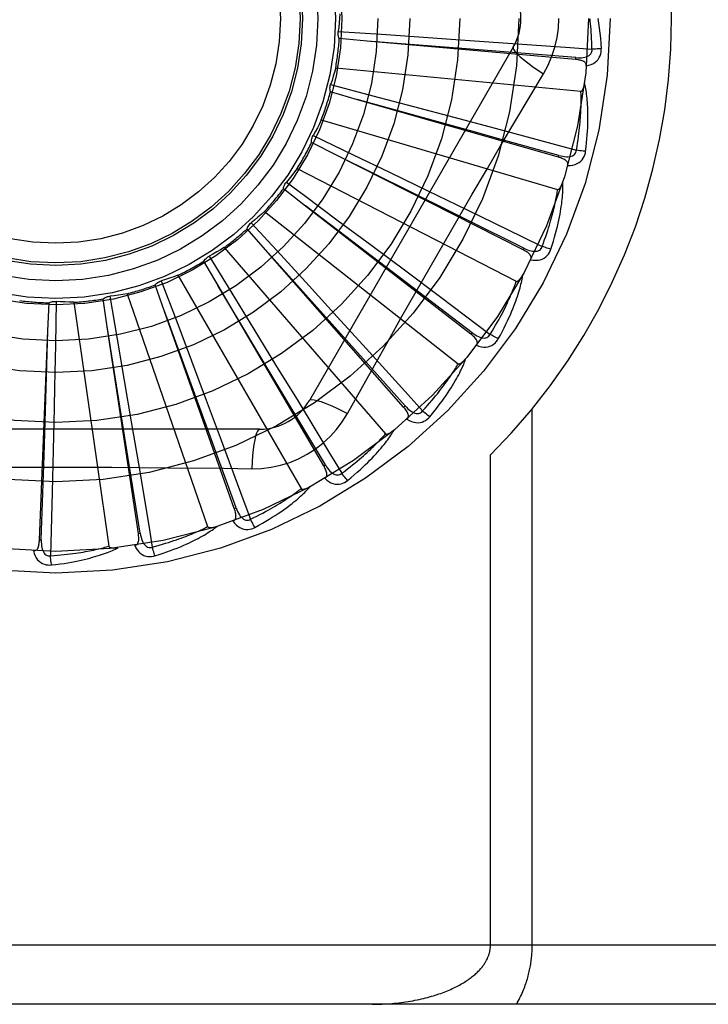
# Model space of a CAD drawing. Header units: inches. Extents: x 0 to 179, y 0 to 116.
# Tile 84 of 234: x 77.758 to 78.108, y 37.75 to 38.25. Entities that reach past the tile are written whole.
import ezdxf

# ---------------------------------------------------------------- set-up
doc = ezdxf.new("R2010")
doc.units = ezdxf.units.IN
doc.header["$LTSCALE"] = 9.8421052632
doc.header["$MEASUREMENT"] = 0
doc.linetypes.add('HIDDEN', pattern=[0.2, 0.1, -0.1])
doc.layers.add('RIGHTHAND_DOOR_ASSEMBLY', color=7, linetype='CONTINUOUS')

msp = doc.modelspace()

# ---------------------------------------------------------------- linework, layer by layer
at = {"layer": 'RIGHTHAND_DOOR_ASSEMBLY', "color": 8, "linetype": 'HIDDEN'}
for p, q in [((77.9200441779, 38.2437885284), (77.9420866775, 38.2423143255)), ((77.9347986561, 38.2388743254), (77.9205966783, 38.2401518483)), ((78.0404779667, 38.2295197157), (77.9347986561, 38.2388743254)), ((77.9420866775, 38.2423143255), (77.9633319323, 38.2408663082)), ((77.9633319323, 38.2408663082), (77.9844829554, 38.2394001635)), ((77.9844829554, 38.2394001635), (78.0061826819, 38.2378682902)), ((78.0088492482, 38.2357641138), (77.9054072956, 38.0565973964)), ((78.0404781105, 38.229519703), (78.0405624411, 38.2304755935)), ((77.9187662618, 38.2253003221), (78.0431692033, 38.2134212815)), ((77.929770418, 38.2091624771), (77.9160668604, 38.2131046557)), ((77.9162125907, 38.2167801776), (77.9375777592, 38.211161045)), ((78.0317695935, 38.1799769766), (77.929770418, 38.2091624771)), ((77.9375777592, 38.211161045), (77.9581650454, 38.2057185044)), ((77.9581650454, 38.2057185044), (77.9786563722, 38.2002759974)), ((77.9114588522, 38.1988679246), (78.0313655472, 38.1636601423)), ((77.9786563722, 38.2002759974), (77.99967404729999, 38.1946651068)), ((77.9073388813, 38.1909850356), (77.9272545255, 38.1814240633)), ((77.9192100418, 38.1809391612), (77.9065001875, 38.1874035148)), ((78.0138425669, 38.1329776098), (77.9192100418, 38.1809391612)), ((77.9272545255, 38.1814240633), (77.946439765, 38.17218370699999)), ((78.03176973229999, 38.1799769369), (78.03203344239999, 38.1808995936)), ((77.8992811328, 38.1742961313), (78.010357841, 38.1170321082)), ((77.946439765, 38.17218370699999), (77.96553078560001, 38.1629615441)), ((77.9034992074, 38.1552244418), (77.8922424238, 38.1639773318)), ((77.8937437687, 38.167335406), (77.902698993, 38.1607001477)), ((77.96553078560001, 38.1629615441), (77.98510677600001, 38.1534744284)), ((77.902698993, 38.1607001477), (77.92008157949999, 38.147795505)), ((77.9203900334, 38.1423958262), (77.9034531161, 38.1552595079)), ((77.9873448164, 38.0902202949), (77.9034992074, 38.1552244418)), ((77.8826732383, 38.1524730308), (77.980905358, 38.075222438)), ((77.8832057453, 38.1329477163), (77.8738088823, 38.14367278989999)), ((77.8759186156, 38.146686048), (77.8908542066, 38.13040805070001)), ((77.92008157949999, 38.147795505), (77.9370591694, 38.1351594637)), ((77.9879326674, 38.0909787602), (77.9203900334, 38.1423958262)), ((77.8622354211, 38.1341873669), (77.9440725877, 38.039742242)), ((77.9255466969, 38.0856763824), (77.8831671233, 38.1329908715)), ((77.9532340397, 38.0532503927), (77.8832057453, 38.1329477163)), ((77.9370591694, 38.1351594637), (77.9543124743, 38.1222860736)), ((78.01384269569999, 38.1329775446), (78.0142762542, 38.1338336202)), ((77.8545076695, 38.1297832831), (77.86609272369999, 38.1109728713)), ((77.8908542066, 38.13040805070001), (77.9052308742, 38.1146991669)), ((77.8590631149, 38.1149141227), (77.851865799, 38.1272237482)), ((77.8387063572, 38.1201000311), (77.9011907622, 38.0118738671)), ((77.9543124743, 38.1222860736), (77.9713568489, 38.1095302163)), ((77.8319438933, 38.1017754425), (77.82720625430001, 38.115224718)), ((77.8302847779, 38.1172380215), (77.8381005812, 38.0965750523)), ((77.8916927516, 38.0604839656), (77.859033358, 38.1149638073)), ((77.9127430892, 38.0234040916), (77.8590631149, 38.1149141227)), ((77.9052308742, 38.1146991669), (77.91952683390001, 38.099042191)), ((77.8028282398, 38.0940065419), (77.8007215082, 38.1081093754)), ((77.8041254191, 38.1095036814), (77.807889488, 38.0877349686)), ((77.8129364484, 38.1107201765), (77.8538097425, 37.9926245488)), ((77.86609272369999, 38.1109728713), (77.8772366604, 38.0928270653)), ((77.9713568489, 38.1095302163), (77.9971854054, 38.0901414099)), ((77.77276847, 38.091888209), (77.77336878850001, 38.1061348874)), ((77.7769750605, 38.1068598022), (77.77655135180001, 38.0847721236)), ((77.7858570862, 38.1063868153), (77.80364200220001, 37.9826900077)), ((77.853682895, 38.0421537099), (77.831924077, 38.1018298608)), ((77.8673354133, 38.00176011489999), (77.8319438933, 38.1017754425)), ((77.91952683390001, 38.099042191), (77.9341745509, 38.0829589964)), ((77.8128909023, 38.0313481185), (77.8028190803, 38.094063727)), ((77.8186521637, 37.9891007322), (77.8028282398, 38.0940065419)), ((77.8381005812, 38.0965750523), (77.8456090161, 38.0766481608)), ((77.7684528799, 37.9858834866), (77.77276847, 38.091888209)), ((77.7707911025, 38.0284577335), (77.7727702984, 38.0919460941)), ((77.8772366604, 38.0928270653), (77.8883111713, 38.0747475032)), ((77.9873449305, 38.0902202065), (77.9879326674, 38.0909787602)), ((77.807889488, 38.0877349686), (77.8114910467, 38.0667472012)), ((77.9539548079, 38.0538838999), (77.9255466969, 38.0856763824)), ((77.8456090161, 38.0766481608), (77.8530618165, 38.056799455)), ((77.8883111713, 38.0747475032), (77.89965042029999, 38.0561828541)), ((77.8114910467, 38.0667472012), (77.815052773, 38.0458467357)), ((77.9135707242, 38.0238897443), (77.8916927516, 38.0604839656)), ((77.9247376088, 38.0500366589), (77.9316406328, 38.0624118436)), ((77.8530618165, 38.056799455), (77.8606827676, 38.0364243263)), ((77.953234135, 38.0532502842), (77.9539548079, 38.0538838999)), ((77.7758907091, 38.0529122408), (77.7754122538, 38.0313908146)), ((78.0184930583, 37.7803474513), (78.0184930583, 38.0523691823)), ((77.815052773, 38.0458467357), (77.8186799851, 38.0243975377)), ((77.8801482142, 38.042014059), (77.67326430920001, 38.042014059)), ((77.8682400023, 38.0020803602), (77.853682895, 38.0421537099)), ((77.7694116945, 37.9858445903), (77.7707911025, 38.0284577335)), ((77.7754122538, 38.0313908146), (77.7749083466, 38.0101077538)), ((77.8196010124, 37.9892439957), (77.8128909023, 38.0313481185)), ((77.9972798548, 37.7803474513), (77.9972798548, 38.0289800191)), ((77.9127431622, 38.0234039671), (77.9135707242, 38.0238897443)), ((77.7749083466, 38.0101077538), (77.7740967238, 37.9778218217)), ((77.86733546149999, 38.0017599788), (77.8682400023, 38.0020803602)), ((77.81865218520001, 37.9891005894), (77.8196010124, 37.9892439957)), ((77.76845287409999, 37.9858833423), (77.7694116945, 37.9858445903)), ((78.3852062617, 37.7803474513), (77.2932062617, 37.7803474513)), ((78.3552062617, 37.7503474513), (77.2932062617, 37.7503474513))]:
    msp.add_line(p, q, dxfattribs=at)
for points in [[(77.9209392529, 38.2526379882), (77.92076535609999, 38.2504167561), (77.9205582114, 38.2482014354), (77.9203178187, 38.2459920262), (77.9200441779, 38.2437885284)], [(78.0241961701, 38.2223039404), (78.0265396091, 38.2266621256), (78.02847127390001, 38.231183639), (78.02998570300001, 38.2358598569), (78.0310734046, 38.2406402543), (78.0317278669, 38.2454730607), (78.0319479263, 38.2503474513)], [(78.0487990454, 38.2347735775), (78.048751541, 38.2366232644), (78.0486903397, 38.2383982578), (78.0486147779, 38.2400969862), (78.048526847, 38.2417241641), (78.0484279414, 38.2432830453), (78.0483191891, 38.2447764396), (78.0482018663, 38.2462073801), (78.04807692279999, 38.2475784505), (78.0479454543, 38.2488924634), (78.0478082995, 38.2501517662)], [(78.0516926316, 38.2503474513), (78.0520908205, 38.2479121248), (78.05244855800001, 38.2454309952), (78.0527644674, 38.2429048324), (78.0530390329, 38.2403334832), (78.0532725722, 38.2377167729), (78.0534635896, 38.2350555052)], [(77.9205966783, 38.2401518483), (77.9203622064, 38.2407272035), (77.9201843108, 38.2413196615), (77.9200621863, 38.241935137), (77.9199973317, 38.2425583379), (77.919991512, 38.243174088), (77.9200441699, 38.2437884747)], [(78.0405624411, 38.2304755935), (78.0083961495, 38.2330505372), (77.9980631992, 38.2338810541), (77.9347409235, 38.238878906)], [(78.0061826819, 38.2378682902), (78.0377810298, 38.2355804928), (78.0487990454, 38.2347735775)], [(78.008849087, 38.2357638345), (78.0087861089, 38.2351957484), (78.0091159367, 38.2344114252), (78.0098196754, 38.2334409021), (78.0108843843, 38.232289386), (78.01231124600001, 38.2309571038), (78.0140905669, 38.2294610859), (78.0161987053, 38.2278222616), (78.0186092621, 38.2260644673), (78.0213015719, 38.2242066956), (78.02419785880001, 38.2223028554)], [(78.0405622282, 38.2304770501), (78.0415982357, 38.2304159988), (78.0425810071, 38.2304063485), (78.0435131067, 38.2304509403), (78.0443909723, 38.2305518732), (78.0452139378, 38.2307137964), (78.0459750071, 38.2309375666), (78.0466717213, 38.231222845), (78.0472868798, 38.2315741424), (78.0478023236, 38.2319942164), (78.04821653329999, 38.232477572), (78.0485210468, 38.2330220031), (78.0487190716, 38.2336018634), (78.048811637, 38.2341877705), (78.048799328, 38.2347779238)], [(78.04590366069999, 38.2262965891), (78.0472278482, 38.2265990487), (78.04842458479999, 38.2270041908), (78.0495019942, 38.2275139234), (78.0504494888, 38.228122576), (78.0512666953, 38.2288276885), (78.05195108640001, 38.2296178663), (78.0525014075, 38.2304913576), (78.0529240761, 38.2314141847), (78.0532158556, 38.2323618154), (78.0533968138, 38.2333036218), (78.0534799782, 38.2341973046), (78.0534635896, 38.2350555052)], [(78.0534635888, 38.2350555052), (78.0528473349, 38.2349893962), (78.0521428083, 38.2349289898), (78.051374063, 38.2348764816), (78.050550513, 38.2348325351), (78.0496818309, 38.2347978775), (78.0487990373, 38.2347738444)], [(78.0459034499, 38.2262915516), (78.0458991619, 38.2267546), (78.0458129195, 38.2271781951), (78.045639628, 38.2275635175), (78.0453945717, 38.2279070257), (78.04509047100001, 38.2282029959), (78.0447299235, 38.2284591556), (78.04431745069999, 38.2286803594), (78.0438600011, 38.2288695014), (78.04336434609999, 38.2290298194), (78.0428355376, 38.2291651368), (78.0422803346, 38.2292797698), (78.04170038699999, 38.2293754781), (78.0411000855, 38.2294558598), (78.0404779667, 38.2295197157)], [(77.9187662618, 38.2253003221), (77.9181751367, 38.2231521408), (77.91755248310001, 38.2210160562), (77.91689830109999, 38.2188920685), (77.9162125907, 38.2167801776)], [(78.0024493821, 38.1856819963), (78.01690495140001, 38.2100941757), (78.0241961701, 38.2223039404)], [(78.0431692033, 38.2134212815), (78.0433413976, 38.2134375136), (78.043500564, 38.2134938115), (78.0436462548, 38.2135940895), (78.0437798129, 38.2137266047), (78.0439019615, 38.2138818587), (78.0440141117, 38.2140570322), (78.0441174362, 38.2142459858), (78.0442133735, 38.2144491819), (78.0443037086, 38.2146653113), (78.044388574, 38.2148935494), (78.0444686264, 38.2151328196), (78.04454407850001, 38.215382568), (78.0446152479, 38.2156414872), (78.0446824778, 38.2159107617), (78.044746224, 38.2161907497), (78.0448064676, 38.2164826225), (78.0448636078, 38.2167874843), (78.0449168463, 38.2171058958), (78.0449654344, 38.2174389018), (78.0450096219, 38.217786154)], [(78.0455682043, 38.1829551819), (78.0458387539, 38.1851675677), (78.04606857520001, 38.1872887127), (78.0462603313, 38.1893160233), (78.0464169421, 38.191255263), (78.0465407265, 38.1931103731), (78.0466344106, 38.1948846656), (78.0467002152, 38.1965818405), (78.0467406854, 38.1982050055), (78.0467579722, 38.1997576), (78.0467545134, 38.2012425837), (78.04673242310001, 38.2026632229), (78.0466940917, 38.2040222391), (78.0466422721, 38.205322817), (78.0465774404, 38.206566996), (78.0465007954, 38.2077573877), (78.0464122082, 38.2088955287), (78.0463113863, 38.2099832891), (78.0461993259, 38.2110222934), (78.04607626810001, 38.2120141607), (78.0459437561, 38.2129608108), (78.04580285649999, 38.2138640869), (78.0456549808, 38.214725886), (78.0455020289, 38.2155479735), (78.0453433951, 38.2163326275), (78.0451787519, 38.2170830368), (78.0450087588, 38.2177982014)], [(77.9160668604, 38.2131046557), (77.9159455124, 38.2137139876), (77.9158829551, 38.2143294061), (77.9158795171, 38.2149568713), (77.915933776, 38.215581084), (77.916044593, 38.2161868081), (77.9162125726, 38.2167801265)], [(78.04093459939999, 38.1835611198), (78.0412380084, 38.1853863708), (78.0415138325, 38.1871408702), (78.04176112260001, 38.1888232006), (78.0419827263, 38.1904376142), (78.0421806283, 38.1919870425), (78.04235646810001, 38.1934740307), (78.0425120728, 38.1949013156), (78.0426488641, 38.1962712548), (78.04276845, 38.1975864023), (78.0428720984, 38.1988489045), (78.04296122, 38.2000611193), (78.0430369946, 38.2012249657), (78.043100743, 38.20234252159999), (78.04315345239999, 38.2034156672), (78.0431963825, 38.2044464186), (78.04323003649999, 38.2054364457), (78.0432552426, 38.2063876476), (78.043272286, 38.2073013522), (78.0432815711, 38.2081791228), (78.0432835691, 38.2090221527), (78.0432787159, 38.2098317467), (78.0432675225, 38.2106091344), (78.0432504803, 38.2113555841), (78.0432280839, 38.2120722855), (78.0432010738, 38.2127610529), (78.0431692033, 38.2134212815)], [(78.03203344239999, 38.1808995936), (78.0009357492, 38.1895155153), (77.9909467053, 38.1922865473), (77.9297145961, 38.2091779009)], [(77.9114588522, 38.1988679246), (77.9104718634, 38.1968704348), (77.9094562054, 38.1948907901), (77.908411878, 38.1929289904), (77.9073388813, 38.1909850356)], [(77.99967404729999, 38.1946651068), (78.0302684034, 38.1864386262), (78.04093459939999, 38.1835611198)], [(77.9065001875, 38.1874035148), (77.9064963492, 38.1880248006), (77.90655139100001, 38.1886409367), (77.9066667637, 38.1892577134), (77.9068381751, 38.1898603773), (77.9070616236, 38.1904341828), (77.9073388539, 38.1909849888)], [(77.9316406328, 38.0624118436), (77.9455403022, 38.0871011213), (77.9525333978, 38.0994729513), (77.9595679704, 38.1118423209), (77.9666245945, 38.1241991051), (77.97372942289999, 38.1365385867), (77.9808613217, 38.1488638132), (77.9880353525, 38.1611585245), (77.9952322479, 38.1734407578), (78.0024493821, 38.1856819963)], [(78.032033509, 38.1809010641), (78.0330392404, 38.1806450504), (78.03400242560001, 38.1804495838), (78.03492612, 38.1803169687), (78.03580722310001, 38.1802499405), (78.0366459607, 38.1802531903), (78.0374356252, 38.1803288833), (78.0381737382, 38.18047715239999), (78.03884426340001, 38.1807056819), (78.039429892, 38.1810206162), (78.0399280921, 38.1814168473), (78.0403301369, 38.1818938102), (78.0406343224, 38.1824257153), (78.0408360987, 38.1829835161), (78.04093569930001, 38.1835653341)], [(78.0364872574, 38.1757852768), (78.0378447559, 38.1758316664), (78.0390965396, 38.1760030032), (78.04025094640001, 38.1762996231), (78.04129650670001, 38.1767179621), (78.0422323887, 38.1772556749), (78.0430539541, 38.1779020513), (78.0437596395, 38.1786556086), (78.0443493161, 38.1794817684), (78.0448151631, 38.1803570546), (78.0451710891, 38.1812475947), (78.0454218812, 38.1821093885), (78.0455682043, 38.1829551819)], [(78.0455682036, 38.1829551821), (78.0449505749, 38.1830068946), (78.0442473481, 38.1830809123), (78.0434825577, 38.183174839), (78.0426655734, 38.1832875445), (78.0418060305, 38.1834179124), (78.0409346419, 38.1835613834)], [(78.0142762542, 38.1338336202), (77.9853711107, 38.1481791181), (77.9760870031, 38.1527905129), (77.9191581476, 38.1809648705)], [(78.0364862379, 38.1757819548), (78.03656957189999, 38.1762364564), (78.0365650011, 38.1766681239), (78.0364677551, 38.1770791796), (78.0362921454, 38.1774629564), (78.036049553, 38.1778111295), (78.0357439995, 38.1781308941), (78.0353808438, 38.1784261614), (78.0349674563, 38.1786984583), (78.0345110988, 38.1789496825), (78.03401745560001, 38.1791826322), (78.0334939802, 38.1794002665), (78.0329426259, 38.179604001), (78.032368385, 38.17979653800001), (78.0317695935, 38.1799769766)], [(77.8992811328, 38.1742961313), (77.8979339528, 38.1725215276), (77.8965619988, 38.1707698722), (77.89516527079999, 38.169041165), (77.8937437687, 38.167335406)], [(77.8922424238, 38.1639773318), (77.89235623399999, 38.1645881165), (77.8925268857, 38.1651827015), (77.8927568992, 38.1657664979), (77.8930392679, 38.1663258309), (77.8933672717, 38.1668469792), (77.8937437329, 38.1673353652)], [(78.02352025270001, 38.13476249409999), (78.0241636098, 38.1364973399), (78.0247664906, 38.1381679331), (78.025327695, 38.1397730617), (78.0258508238, 38.141316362), (78.0263383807, 38.1428003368), (78.0267924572, 38.1442271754), (78.0272153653, 38.145599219), (78.0276089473, 38.1469185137), (78.0279752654, 38.148187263), (78.0283159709, 38.1494073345), (78.0286328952, 38.1505807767), (78.0289275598, 38.1517092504), (78.029201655, 38.1527945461), (78.02945650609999, 38.1538383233), (78.0296937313, 38.1548423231), (78.029914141, 38.15580809), (78.0301189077, 38.1567373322), (78.0303085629, 38.1576312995), (78.0304837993, 38.1584914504), (78.03064530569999, 38.1593188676), (78.0307937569, 38.1601147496), (78.03092988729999, 38.1608802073), (78.0310544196, 38.1616163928), (78.0311680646, 38.1623243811), (78.0312718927, 38.1630058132), (78.0313655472, 38.1636601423)], [(78.0279554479, 38.1332905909), (78.028639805, 38.135411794), (78.0292669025, 38.1374511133), (78.02983886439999, 38.1394054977), (78.03035964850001, 38.1412800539), (78.0308322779, 38.1430782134), (78.0312600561, 38.1448027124), (78.031645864, 38.1464567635), (78.0319927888, 38.1480429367), (78.0323035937, 38.1495642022), (78.03258123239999, 38.151023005), (78.0328283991, 38.152422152), (78.0330479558, 38.1537638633), (78.0332432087, 38.1550507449), (78.0334150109, 38.1562847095), (78.0335650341, 38.1574680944), (78.0336934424, 38.158602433), (78.0338003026, 38.1596896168), (78.0338869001, 38.1607310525), (78.0339537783, 38.1617282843), (78.0340028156, 38.1626829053), (78.0340354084, 38.1635965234), (78.0340533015, 38.1644707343), (78.03405869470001, 38.165306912), (78.03405142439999, 38.1661074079), (78.0340317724, 38.1668754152), (78.0340001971, 38.1676098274)], [(78.0313655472, 38.1636601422), (78.0315377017, 38.163643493), (78.0317046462, 38.1636686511), (78.031866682, 38.1637395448), (78.0320229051, 38.1638443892), (78.0321722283, 38.1639737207), (78.0323155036, 38.1641245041), (78.0324527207, 38.1642904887), (78.0325853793, 38.1644718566), (78.03271498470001, 38.1646669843), (78.0328415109, 38.1648750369), (78.0329653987, 38.1650948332), (78.0330867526, 38.1653257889), (78.0332056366, 38.1655665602), (78.0333226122, 38.1658182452), (78.03343819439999, 38.1660811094), (78.0335525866, 38.1663563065), (78.0336680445, 38.1666499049), (78.0337789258, 38.1669474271), (78.0338797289, 38.167234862), (78.03397228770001, 38.16751688)], [(77.98510677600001, 38.1534744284), (78.0135913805, 38.1396065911), (78.02352025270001, 38.13476249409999)], [(77.8826732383, 38.1524730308), (77.8810145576, 38.150985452), (77.8793358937, 38.1495250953), (77.8776372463, 38.1480919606), (77.8759186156, 38.146686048)], [(77.8738088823, 38.14367278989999), (77.8740362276, 38.1442509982), (77.8743163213, 38.1448025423), (77.8746526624, 38.1453322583), (77.87503578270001, 38.1458280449), (77.8754564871, 38.1462777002), (77.8759185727, 38.14668601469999)], [(77.8622354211, 38.1341873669), (77.8603251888, 38.133040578), (77.8584004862, 38.1319243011), (77.8564613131, 38.1308385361), (77.8545076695, 38.1297832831)], [(78.0176800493, 38.1279657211), (78.0178479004, 38.1283962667), (78.0179251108, 38.1288210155), (78.0179074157, 38.1292430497), (78.017807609, 38.1296531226), (78.0176352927, 38.1300409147), (78.0173957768, 38.1304127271), (78.01709506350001, 38.1307713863), (78.0167406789, 38.1311169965), (78.016340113, 38.1314500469), (78.0158994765, 38.1317722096), (78.0154266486, 38.1320849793), (78.014923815, 38.1323893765), (78.0143963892, 38.1326871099), (78.0138425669, 38.1329776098)], [(78.01427659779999, 38.1338350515), (78.0152157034, 38.1333933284), (78.0161244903, 38.1330191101), (78.01700639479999, 38.1327140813), (78.01785889, 38.1324815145), (78.0186830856, 38.1323259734), (78.0194728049, 38.1322508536), (78.0202256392, 38.1322567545), (78.0209272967, 38.1323542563), (78.021561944, 38.1325526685), (78.0221261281, 38.1328474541), (78.02261117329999, 38.1332397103), (78.0230105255, 38.1337044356), (78.0233142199, 38.1342139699), (78.0235221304, 38.1347664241)], [(78.0176816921, 38.1279688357), (78.0190234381, 38.1277574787), (78.0202850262, 38.1276888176), (78.021474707, 38.1277616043), (78.0225805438, 38.1279745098), (78.0236012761, 38.1283253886), (78.02453032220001, 38.1288046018), (78.0253658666, 38.12941098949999), (78.0261012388, 38.1301106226), (78.0267243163, 38.130881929), (78.0272423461, 38.1316890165), (78.02765170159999, 38.1324877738), (78.0279554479, 38.1332905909)], [(78.0279554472, 38.1332905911), (78.0273587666, 38.1334582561), (78.0266822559, 38.13366402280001), (78.0259490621, 38.1339009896), (78.0251681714, 38.1341662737), (78.0243488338, 38.1344569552), (78.0235203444, 38.13476274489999)], [(77.851865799, 38.1272237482), (77.8521984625, 38.1277484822), (77.852577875, 38.128237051), (77.8530083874, 38.1286935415), (77.8534784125, 38.1291078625), (77.853976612, 38.1294697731), (77.8545076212, 38.1297832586)], [(77.8387063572, 38.1201000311), (77.8366136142, 38.11933548), (77.8345124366, 38.118603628), (77.8324028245, 38.1179044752), (77.8302847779, 38.1172380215)], [(78.0012618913, 38.0878567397), (78.0023353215, 38.0898100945), (78.0033370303, 38.0916938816), (78.0042685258, 38.0935047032), (78.0051346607, 38.0952468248), (78.005939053, 38.0969230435), (78.0066854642, 38.098535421), (78.0073773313, 38.1000865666), (78.00801817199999, 38.1015784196), (78.0086112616, 38.1030133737), (78.0091599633, 38.1043932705), (78.0096674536, 38.1057203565), (78.0101369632, 38.10699626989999), (78.0105722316, 38.1082229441), (78.0109744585, 38.1094020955), (78.0113457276, 38.1105357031), (78.0116864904, 38.1116252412), (78.01199717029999, 38.1126725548), (78.012279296, 38.1136787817), (78.01253369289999, 38.1146453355), (78.0127625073, 38.1155734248), (78.0129674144, 38.1164643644), (78.0131504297, 38.1173193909), (78.0133139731, 38.1181394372), (78.013458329, 38.118926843), (78.0135843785, 38.1196846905), (78.0136923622, 38.1204118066)], [(78.010357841, 38.1170321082), (78.0105237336, 38.1169831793), (78.0106924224, 38.1169762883), (78.0108649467, 38.1170152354), (78.0110381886, 38.1170886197), (78.0112092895, 38.1171873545), (78.0113785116, 38.117308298), (78.0115446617, 38.1174453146), (78.0117092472, 38.117598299), (78.01187343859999, 38.1177653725), (78.0120370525, 38.1179457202), (78.0122002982, 38.1181380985), (78.0123631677, 38.1183419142), (78.0125254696, 38.1185558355), (78.012687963, 38.1187808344), (78.0128512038, 38.1190170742), (78.0130156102, 38.1192656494), (78.0131818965, 38.1195273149), (78.0133497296, 38.1198032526), (78.01351900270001, 38.120095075), (78.01368975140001, 38.1204022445)], [(77.82720625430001, 38.115224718), (77.82763221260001, 38.1156770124), (77.8280972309, 38.1160849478), (77.8286063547, 38.1164517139), (77.8291462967, 38.1167695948), (77.8297039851, 38.1170306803), (77.8302847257, 38.1172380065)], [(77.9971854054, 38.0901414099), (77.99814545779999, 38.0917231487), (77.9990536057, 38.0932494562), (77.999908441, 38.0947193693), (78.0007141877, 38.0961357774), (78.0014737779, 38.0975006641), (78.00218967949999, 38.0988157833), (78.00286460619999, 38.1000829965), (78.0035007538, 38.1013039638), (78.00410056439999, 38.1024804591), (78.004666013, 38.1036140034), (78.0051992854, 38.1047062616), (78.0057021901, 38.1057585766), (78.0061767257, 38.1067723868), (78.00662450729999, 38.1077490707), (78.0070474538, 38.10869003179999), (78.007446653, 38.1095966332), (78.0078235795, 38.1104703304), (78.00817899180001, 38.1113122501), (78.0085138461, 38.1121236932), (78.0088290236, 38.1129055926), (78.0091254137, 38.11365899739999), (78.0094039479, 38.1143848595), (78.0096655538, 38.1150841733), (78.00991113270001, 38.1157578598), (78.0101420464, 38.116407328), (78.010357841, 38.1170321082)], [(77.8007215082, 38.1081093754), (77.8012253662, 38.108472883), (77.80175918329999, 38.1087854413), (77.8023285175, 38.1090492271), (77.8029188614, 38.1092591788), (77.80351588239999, 38.1094100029), (77.804125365, 38.1095036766)], [(77.8129364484, 38.1107201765), (77.8107368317, 38.110365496), (77.8085351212, 38.11004452), (77.806331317, 38.1097572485), (77.8041254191, 38.1095036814)], [(77.77336878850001, 38.1061348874), (77.7739323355, 38.10639647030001), (77.7745156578, 38.10660235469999), (77.77512462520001, 38.1067536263), (77.77574403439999, 38.1068480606), (77.7763588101, 38.1068831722), (77.7769750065, 38.1068598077)], [(77.7858570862, 38.1063868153), (77.78363009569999, 38.1064548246), (77.7814074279, 38.1065563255), (77.7791890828, 38.106691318), (77.7769750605, 38.1068598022)], [(77.9901641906, 38.0845722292), (77.9904106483, 38.0849635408), (77.9905669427, 38.0853661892), (77.9906294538, 38.0857839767), (77.9906090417, 38.0862054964), (77.9905132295, 38.0866188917), (77.990348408, 38.0870293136), (77.9901210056, 38.0874384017), (77.98983843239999, 38.087844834), (77.9895081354, 38.08824767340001), (77.9891364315, 38.08864740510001), (77.9887313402, 38.0890440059), (77.988295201, 38.0894380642), (77.987833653, 38.0898302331), (77.9873448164, 38.0902202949)], [(77.9879332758, 38.0909801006), (77.9887718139, 38.0903686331), (77.9895933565, 38.0898291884), (77.9904015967, 38.0893627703), (77.9911946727, 38.0889730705), (77.9919745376, 38.0886643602), (77.9927357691, 38.0884411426), (77.9934761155, 38.088304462), (77.99418354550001, 38.0882674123), (77.9948442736, 38.0883421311), (77.99545405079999, 38.088524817), (77.9960045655, 38.0888181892), (77.9964846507, 38.0891989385), (77.9968792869, 38.0896417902), (77.9971879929, 38.0901449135)], [(78.0012618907, 38.0878567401), (78.0007077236, 38.0881342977), (78.00008238, 38.0884643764), (77.9994072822, 38.0888358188), (77.9986907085, 38.0892440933), (77.99794118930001, 38.0896845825), (77.9971855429, 38.0901416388)], [(77.77655135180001, 38.0847721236), (77.7761158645, 38.0634820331), (77.7758907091, 38.0529122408)], [(77.9341745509, 38.0829589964), (77.9554645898, 38.0594978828), (77.9628818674, 38.0513105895)], [(77.9901666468, 38.0845754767), (77.9914441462, 38.084114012), (77.9926699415, 38.0838078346), (77.99385189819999, 38.0836541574), (77.9949780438, 38.0836539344), (77.99604673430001, 38.0838052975), (77.9970496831, 38.0841000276), (77.9979848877, 38.0845373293), (77.9988393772, 38.0850851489), (77.99959716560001, 38.0857245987), (78.0002585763, 38.0864190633), (78.00081170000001, 38.0871259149), (78.0012618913, 38.0878567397)], [(77.9664523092, 38.0482957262), (77.967876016, 38.0500106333), (77.96921613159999, 38.0516708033), (77.97047349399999, 38.0532726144), (77.9716536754, 38.0548193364), (77.9727607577, 38.0563130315), (77.9737988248, 38.0577550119), (77.9747717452, 38.0591471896), (77.9756833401, 38.060490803), (77.97653727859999, 38.0617875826), (77.9773372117, 38.0630387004), (77.9780866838, 38.0642457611), (77.9787891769, 38.0654097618), (77.979448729, 38.0665318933), (77.980066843, 38.067613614), (77.9806459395, 38.0686564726), (77.9811867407, 38.0696618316), (77.9816900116, 38.0706314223), (77.9821574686, 38.0715660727), (77.9825901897, 38.0724670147), (77.9829905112, 38.0733350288), (77.9833603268, 38.0741710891), (77.9837018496, 38.0749760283), (77.9840176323, 38.0757503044), (77.9843083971, 38.0764961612), (77.98457559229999, 38.0772164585), (77.9848192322, 38.0779099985)], [(77.9628818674, 38.0513105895), (77.9641239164, 38.0526820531), (77.9653045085, 38.0540089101), (77.96642207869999, 38.0552904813), (77.9674813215, 38.0565288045), (77.9684854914, 38.0577252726), (77.9694373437, 38.0588811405), (77.9703398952, 38.0599977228), (77.97119561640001, 38.061076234), (77.9720072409, 38.0621179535), (77.9727769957, 38.0631240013), (77.9735073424, 38.0640955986), (77.9742003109, 38.0650337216), (77.9748581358, 38.0659394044), (77.9754826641, 38.0668136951), (77.97607604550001, 38.0676576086), (77.9766396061, 38.0684722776), (77.9771750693, 38.0692588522), (77.9776833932, 38.0700182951), (77.9781657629, 38.0707517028), (77.9786232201, 38.0714598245), (77.9790568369, 38.0721435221), (77.9794677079, 38.0728035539), (77.9798569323, 38.073440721), (77.9802255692, 38.074055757), (77.98057522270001, 38.07464978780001), (77.980905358, 38.075222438)], [(77.980905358, 38.075222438), (77.9810589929, 38.075142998), (77.9812233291, 38.0751043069), (77.9814001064, 38.0751098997), (77.9815841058, 38.0751491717), (77.9817708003, 38.0752137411), (77.981959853, 38.0753004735), (77.9821489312, 38.0754035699), (77.9823394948, 38.0755226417), (77.982532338, 38.0756556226), (77.9827271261, 38.0758017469), (77.9829238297, 38.0759597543), (77.9831223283, 38.0761290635), (77.983322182, 38.0763084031), (77.9835243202, 38.076498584), (77.98372931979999, 38.0766996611), (77.9839377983, 38.07691263), (77.9841541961, 38.077142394), (77.9843676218, 38.0773772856), (77.9845674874, 38.0776060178), (77.9847573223, 38.0778323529)], [(77.89965042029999, 38.0561828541), (77.91611567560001, 38.0291165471), (77.9218494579, 38.0196734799)], [(77.9054072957, 38.0565973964), (77.9058677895, 38.0569362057), (77.9067121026, 38.0570427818), (77.9079045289, 38.056918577), (77.9094340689, 38.0565722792), (77.9113012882, 38.056002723), (77.9134865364, 38.05520979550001), (77.915959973, 38.0542034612), (77.9186874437, 38.0529947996), (77.9216418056, 38.0515924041), (77.9247376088, 38.0500366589)], [(77.9549340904, 38.04717150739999), (77.9552498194, 38.0475086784), (77.9554792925, 38.0478742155), (77.95561970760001, 38.0482725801), (77.9556794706, 38.0486903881), (77.95566362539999, 38.0491144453), (77.9555794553, 38.0495486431), (77.9554335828, 38.0499933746), (77.9552330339, 38.0504459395), (77.9549849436, 38.0509040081), (77.9546956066, 38.0513668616), (77.9543728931, 38.0518329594), (77.9540192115, 38.0523024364), (77.9536402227, 38.0527748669), (77.9532340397, 38.0532503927)], [(77.953955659, 38.053885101), (77.9546633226, 38.0531259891), (77.95536792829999, 38.0524408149), (77.95607329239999, 38.0518298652), (77.9567782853, 38.0512971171), (77.9574856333, 38.0508463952), (77.9581908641, 38.05048314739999), (77.9588919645, 38.0502088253), (77.9595795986, 38.0500385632), (77.96024252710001, 38.0499868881), (77.9608758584, 38.0500508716), (77.96147194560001, 38.0502347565), (77.96201541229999, 38.0505177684), (77.9624867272, 38.0508779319), (77.9628850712, 38.0513135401)], [(77.876164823, 38.0219931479), (77.8810990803, 38.0221432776), (77.8859664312, 38.02272745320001), (77.8907518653, 38.0237431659), (77.8954222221, 38.0251815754), (77.8999533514, 38.0270351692), (77.904302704, 38.0292879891), (77.90843115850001, 38.0319258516), (77.9123078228, 38.0349226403), (77.91589930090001, 38.03824946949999), (77.9191834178, 38.0418908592), (77.9221324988, 38.0458240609), (77.9247376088, 38.0500366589)], [(77.9549365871, 38.0471735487), (77.9561036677, 38.046478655), (77.9572493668, 38.0459460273), (77.9583808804, 38.04557144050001), (77.9594866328, 38.045358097), (77.96056465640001, 38.0453044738), (77.9616052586, 38.0454040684), (77.9626063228, 38.0456564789), (77.963549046, 38.0460326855), (77.96441415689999, 38.0465171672), (77.9651950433, 38.0470739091), (77.9658719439, 38.0476633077), (77.9664523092, 38.0482957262)], [(77.9664523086, 38.0482957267), (77.9659606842, 38.0486731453), (77.9654091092, 38.0491156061), (77.9648165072, 38.0496080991), (77.9641901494, 38.0501446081), (77.9635375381, 38.0507189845), (77.9628820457, 38.0513107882)], [(77.8801478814, 38.0420140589), (77.8796244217, 38.041784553), (77.8791100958, 38.0411067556), (77.87862146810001, 38.0400120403), (77.8781565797, 38.0385142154), (77.8777162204, 38.0366123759), (77.8773102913, 38.0343234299), (77.87694509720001, 38.0316783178), (77.8766280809, 38.0287118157), (77.87636535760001, 38.0254513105), (77.8761647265, 38.0219911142)], [(77.9218494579, 38.0196734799), (77.9233286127, 38.0207850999), (77.9247389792, 38.0218645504), (77.9260788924, 38.0229114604), (77.9273533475, 38.0239269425), (77.9285658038, 38.0249117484), (77.9297192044, 38.0258665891), (77.9308167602, 38.0267921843), (77.931861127, 38.0276892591), (77.93285523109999, 38.0285585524), (77.9338014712, 38.0294007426), (77.9347024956, 38.0302165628), (77.9355604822, 38.0310065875), (77.93637782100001, 38.0317714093), (77.9371565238, 38.0325117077), (77.9378988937, 38.0332280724), (77.9386064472, 38.0339213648), (77.9392810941, 38.0345923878), (77.9399239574, 38.0352419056), (77.9405364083, 38.0358707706), (77.9411196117, 38.0364795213), (77.941674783, 38.0370688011), (77.9422031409, 38.0376391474), (77.9427059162, 38.0381911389), (77.9431842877, 38.0387252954), (77.9436400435, 38.0392424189), (77.9440725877, 38.039742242)], [(77.9247848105, 38.0160373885), (77.9265073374, 38.01745186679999), (77.9281374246, 38.0188284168), (77.9296752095, 38.0201633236), (77.9311267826, 38.0214587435), (77.9324965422, 38.0227159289), (77.9337887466, 38.0239353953), (77.93500755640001, 38.02511828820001), (77.9361569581, 38.0262651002), (77.937240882, 38.0273768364), (77.9382631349, 38.0284539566), (77.9392275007, 38.0294973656), (77.9401375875, 38.0305073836), (77.9409975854, 38.0314844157), (77.9418092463, 38.0324296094), (77.94257524, 38.0333440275), (77.94329653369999, 38.0342288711), (77.9439742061, 38.0350856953), (77.9446100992, 38.0359149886), (77.9452055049, 38.0367177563), (77.9457628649, 38.037494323), (77.9462842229, 38.0382452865), (77.9467719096, 38.0389710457), (77.9472285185, 38.0396715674), (77.94765518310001, 38.0403489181), (77.9480538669, 38.0410056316), (77.9484243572, 38.0416405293)], [(77.9440725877, 38.039742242), (77.944208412, 38.039635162), (77.9443624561, 38.0395660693), (77.9445370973, 38.0395381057), (77.9447252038, 38.0395418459), (77.9449207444, 38.0395699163), (77.9451227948, 38.03961930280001), (77.9453279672, 38.0396847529), (77.9455376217, 38.0397656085), (77.9457521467, 38.0398596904), (77.945971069, 38.0399663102), (77.9461941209, 38.0400842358), (77.94642107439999, 38.0402129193), (77.9466512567, 38.0403511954), (77.94688573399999, 38.0404996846), (77.9471250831, 38.0406583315), (77.94737009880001, 38.040827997), (77.94762145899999, 38.0410088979), (77.94788009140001, 38.0412029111), (77.9481472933, 38.0414122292), (77.9484226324, 38.0416361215)], [(77.8606827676, 38.0364243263), (77.871728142, 38.0067310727), (77.87557119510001, 37.9963735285)], [(77.8186799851, 38.0243975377), (77.82390627, 37.993150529), (77.8257196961, 37.9822528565)], [(77.913261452, 38.0171128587), (77.9136356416, 38.0173844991), (77.9139303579, 38.0177002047), (77.91414365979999, 38.0180648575), (77.9142813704, 38.0184638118), (77.9143460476, 38.0188832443), (77.9143455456, 38.0193255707), (77.91428644, 38.0197899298), (77.9141751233, 38.0202723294), (77.9140181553, 38.0207691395), (77.9138216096, 38.0212784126), (77.9135929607, 38.021797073), (77.9133345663, 38.022324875), (77.913051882, 38.0228603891), (77.9127430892, 38.0234040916)], [(77.9135717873, 38.0238907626), (77.9141229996, 38.0230114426), (77.9146852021, 38.022205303), (77.9152621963, 38.0214719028), (77.9158536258, 38.0208153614), (77.9164628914, 38.0202389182), (77.9170866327, 38.0197487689), (77.9177231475, 38.0193467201), (77.9183661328, 38.0190493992), (77.91900730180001, 38.0188731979), (77.9196412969, 38.0188161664), (77.9202614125, 38.018883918), (77.9208486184, 38.0190589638), (77.9213795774, 38.0193234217), (77.92185316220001, 38.0196757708)], [(77.6914164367, 38.0222025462), (77.7197478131, 38.0225097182), (77.7339586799, 38.0226394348), (77.7481881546, 38.0227320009), (77.7624177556, 38.0227991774), (77.7766564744, 38.0228159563), (77.790896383, 38.022802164), (77.8051309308, 38.0227366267), (77.81936610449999, 38.022645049), (77.8335758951, 38.0225154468)], [(77.8335758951, 38.0225154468), (77.8619452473, 38.0222026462), (77.876164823, 38.0219931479)], [(77.92478481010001, 38.0160373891), (77.92437349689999, 38.0165010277), (77.92391562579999, 38.017039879), (77.9234269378, 38.0176356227), (77.9229134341, 38.0182809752), (77.9223813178, 38.0189684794), (77.92184967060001, 38.0196736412)], [(77.9132648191, 38.017114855), (77.9142792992, 38.0162116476), (77.9153034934, 38.0154718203), (77.9163436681, 38.0148898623), (77.91738906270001, 38.0144711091), (77.9184374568, 38.0142144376), (77.91947810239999, 38.0141152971), (77.920508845, 38.0141736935), (77.9215057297, 38.01436469), (77.92244689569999, 38.0146766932), (77.9233190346, 38.0150755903), (77.9240952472, 38.0155262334), (77.9247848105, 38.0160373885)], [(77.87557119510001, 37.9963735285), (77.8772339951, 37.9971851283), (77.8788231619, 37.9979781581), (77.8803369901, 37.9987525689), (77.8817805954, 37.99950850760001), (77.8831575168, 38.000246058), (77.88447077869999, 38.0009653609), (77.8857236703, 38.0016665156), (77.8869189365, 38.0023497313), (77.8880595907, 38.00301518), (77.8891481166, 38.0036630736), (77.8901872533, 38.0042936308), (77.8911792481, 38.0049070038), (77.89212656, 38.0055033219), (77.893031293, 38.0060828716), (77.8938958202, 38.0066457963), (77.8947217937, 38.0071926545), (77.8955112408, 38.0077238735), (77.8962654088, 38.0082399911), (77.89698580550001, 38.0087415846), (77.8976736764, 38.0092289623), (77.898330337, 38.0097025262), (77.8989570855, 38.0101625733), (77.89955524, 38.0106094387), (77.9001260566, 38.0110434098), (77.9006714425, 38.0114649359), (77.9011907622, 38.0118738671)], [(77.8777653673, 37.992247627), (77.8797244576, 37.9933105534), (77.8815856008, 37.9943537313), (77.8833482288, 37.9953734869), (77.8850187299, 37.99637078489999), (77.88660166, 37.99734602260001), (77.88810129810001, 37.9982989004), (77.88952194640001, 37.9992297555), (77.8908676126, 38.0001383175), (77.892142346, 38.0010248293), (77.8933499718, 38.0018890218), (77.8944943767, 38.0027310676), (77.8955791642, 38.0035505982), (77.8966085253, 38.0043472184), (77.8975843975, 38.0051217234), (77.8985096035, 38.0058746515), (77.89938532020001, 38.0066069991), (77.90021290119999, 38.007320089), (77.9009942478, 38.0080140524), (77.9017308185, 38.0086896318), (77.90242507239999, 38.0093466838), (77.9030791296, 38.0099854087), (77.90369535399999, 38.0106057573), (77.904276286, 38.0112072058), (77.9048234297, 38.0117915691), (77.9053391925, 38.0123609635), (77.9058231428, 38.012914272)], [(77.9011907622, 38.0118738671), (77.901303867, 38.0117430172), (77.9014420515, 38.0116460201), (77.9016082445, 38.0115855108), (77.9017936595, 38.0115535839), (77.9019909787, 38.0115441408), (77.9021987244, 38.0115543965), (77.90241257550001, 38.0115798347), (77.9026337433, 38.0116195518), (77.9028621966, 38.0116713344), (77.9030973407, 38.0117345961), (77.9033386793, 38.0118081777), (77.9035858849, 38.0118915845), (77.9038380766, 38.0119837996), (77.9040964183, 38.0120852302), (77.9043614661, 38.012195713), (77.9046341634, 38.012315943), (77.9049155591, 38.0124461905), (77.9052058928, 38.01258756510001), (77.9055058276, 38.0127414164), (77.9058151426, 38.0129072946)], [(77.8666540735, 37.9954846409), (77.8670726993, 37.9956804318), (77.8674217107, 37.9959345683), (77.86770014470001, 37.9962522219), (77.8679108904, 37.996617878), (77.8680537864, 37.9970174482), (77.8681370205, 37.9974518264), (77.8681668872, 37.9979189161), (77.8681489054, 37.9984135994), (77.86808883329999, 37.9989310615), (77.8679922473, 37.9994682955), (77.8678658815, 38.0000209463), (77.86771202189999, 38.0005882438), (77.8675357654, 38.001167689), (77.8673354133, 38.00176011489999)], [(77.8682412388, 38.0020811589), (77.86861607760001, 38.0011134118), (77.8690155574, 38.0002154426), (77.86944332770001, 37.9993860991), (77.86989981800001, 37.9986294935), (77.8703889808, 37.9979481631), (77.8709086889, 37.9973488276), (77.8714576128, 37.9968335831), (77.8720327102, 37.9964199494), (77.8726289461, 37.9961255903), (77.8732406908, 37.995949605), (77.8738624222, 37.9958987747), (77.8744721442, 37.9959595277), (77.875043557, 37.99611872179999), (77.875575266, 37.9963750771)], [(77.866657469, 37.9954857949), (77.8674826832, 37.9944069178), (77.8683483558, 37.99348663), (77.8692595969, 37.9927183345), (77.8702068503, 37.9921093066), (77.871187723, 37.9916588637), (77.8721908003, 37.9913645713), (77.87321396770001, 37.9912268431), (77.87422898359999, 37.9912257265), (77.8752121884, 37.9913539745), (77.8761440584, 37.9915806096), (77.8769915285, 37.9918762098), (77.8777653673, 37.992247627)], [(77.8777653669, 37.9922476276), (77.8774492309, 37.9927807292), (77.8771016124, 37.9933964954), (77.8767345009, 37.9940739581), (77.8763524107, 37.9948048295), (77.8759600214, 37.9955806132), (77.8755714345, 37.9963736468)], [(77.8167956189, 37.9830676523), (77.81724365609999, 37.9831806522), (77.8176344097, 37.9833641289), (77.8179679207, 37.9836233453), (77.8182440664, 37.9839425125), (77.8184599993, 37.9843078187), (77.8186239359, 37.9847185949), (77.8187416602, 37.9851715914), (77.81881762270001, 37.9856607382), (77.8188565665, 37.9861802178), (77.8188633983, 37.9867260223), (77.8188439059, 37.9872926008), (77.8188001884, 37.9878787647), (77.8187367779, 37.9884810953), (77.8186521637, 37.9891007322)], [(77.81960237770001, 37.9892445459), (77.8197872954, 37.9882233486), (77.8200096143, 37.9872660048), (77.8202726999, 37.9863706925), (77.8205777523, 37.9855413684), (77.8209291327, 37.9847797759), (77.821326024, 37.9840929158), (77.8217675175, 37.9834830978), (77.8222539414, 37.9829681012), (77.82278369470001, 37.9825662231), (77.8233510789, 37.9822776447), (77.8239519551, 37.9821100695), (77.8245621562, 37.9820543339), (77.8251533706, 37.9821025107), (77.8257239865, 37.9822536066)], [(77.8257196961, 37.9822528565), (77.8275060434, 37.9827351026), (77.8292165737, 37.9832130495), (77.8308496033, 37.9836869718), (77.83241018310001, 37.9841560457), (77.83390180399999, 37.9846196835), (77.8353274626, 37.9850774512), (77.83669040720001, 37.9855288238), (77.8379933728, 37.9859734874), (77.8392393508, 37.9864110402), (77.8404308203, 37.9868412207), (77.84157051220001, 37.987263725), (77.842660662, 37.9876782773), (77.8437037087, 37.9880845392), (77.8447017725, 37.9884823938), (77.8456572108, 37.9888715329), (77.8465717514, 37.9892521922), (77.8474474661, 37.9896244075), (77.8482856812, 37.9899884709), (77.8490879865, 37.990344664), (77.84985566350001, 37.9906930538), (77.85059008, 37.9910337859), (77.8512925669, 37.9913669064), (77.8519644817, 37.9916924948), (77.8526071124, 37.9920105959), (77.8532224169, 37.9923212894), (77.8538097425, 37.9926245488)], [(77.8270933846, 37.9777862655), (77.8292182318, 37.97845922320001), (77.8312431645, 37.9791313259), (77.8331669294, 37.9797990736), (77.8349959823, 37.9804622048), (77.8367348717, 37.9811202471), (77.8383877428, 37.9817720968), (77.83995888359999, 37.9824172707), (77.8414521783, 37.9830547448), (77.8428716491, 37.9836839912), (77.84422100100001, 37.984304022), (77.8455040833, 37.9849142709), (77.84672436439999, 37.9855136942), (77.847885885, 37.9861011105), (77.84899069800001, 37.9866769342), (77.85004167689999, 37.98724115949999), (77.8510401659, 37.9877945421), (77.8519877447, 37.9883381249), (77.8528863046, 37.9888716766), (77.8537374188, 37.9893956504), (77.8545434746, 37.9899094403), (77.8553065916, 37.9904128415), (77.8560290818, 37.9909053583), (77.8567133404, 37.9913859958), (77.857361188, 37.9918562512), (77.8579753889, 37.9923177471), (77.8585553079, 37.9927694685)], [(77.8538097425, 37.9926245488), (77.8538960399, 37.9924746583), (77.8540133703, 37.9923532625), (77.8541651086, 37.9922623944), (77.85434113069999, 37.9921959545), (77.854533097, 37.9921493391), (77.8547390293, 37.9921200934), (77.8549538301, 37.9921046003), (77.8551785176, 37.9921017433), (77.8554126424, 37.99210935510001), (77.8556555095, 37.9921269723), (77.8559064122, 37.9921535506), (77.8561649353, 37.9921886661), (77.8564300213, 37.9922314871), (77.8567028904, 37.9922821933), (77.8569840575, 37.9923405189), (77.8572745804, 37.9924069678), (77.8575806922, 37.9924832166), (77.8578873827, 37.99256548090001), (77.8581801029, 37.9926501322), (77.8584637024, 37.99273838)], [(77.76548748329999, 37.9803106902), (77.76594920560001, 37.9803369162), (77.7663678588, 37.9804431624), (77.7667444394, 37.9806345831), (77.767075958, 37.9808957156), (77.7673571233, 37.9812135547), (77.7675958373, 37.9815858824), (77.7677971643, 37.9820084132), (77.76796432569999, 37.9824743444), (77.768100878, 37.9829770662), (77.7682108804, 37.9835117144), (77.7682989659, 37.9840717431), (77.7683669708, 37.9846555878), (77.768418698, 37.985259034), (77.7684528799, 37.9858834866)], [(77.7694131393, 37.9858448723), (77.7694014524, 37.9848071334), (77.7694385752, 37.9838250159), (77.7695274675, 37.9828960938), (77.76967005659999, 37.9820240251), (77.7698709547, 37.9812096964), (77.7701306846, 37.9804601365), (77.7704487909, 37.9797777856), (77.7708289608, 37.9791800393), (77.7712730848, 37.9786851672), (77.7717756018, 37.9782944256), (77.77233390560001, 37.9780161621), (77.7729225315, 37.9778459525), (77.7735121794, 37.9777813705), (77.7741010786, 37.9778217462)], [(77.8167990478, 37.9830680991), (77.8174051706, 37.981852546), (77.8180810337, 37.9807850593), (77.8188304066, 37.9798581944), (77.8196452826, 37.9790809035), (77.8205231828, 37.9784529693), (77.82145243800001, 37.9779741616), (77.82243105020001, 37.9776452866), (77.8234275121, 37.9774520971), (77.8244172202, 37.9773919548), (77.8253751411, 37.9774381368), (77.826263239, 37.9775680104), (77.8270933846, 37.9777862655)], [(77.76549156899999, 37.9803105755), (77.7658566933, 37.9790022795), (77.7663183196, 37.9778261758), (77.76687874, 37.9767742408), (77.7675317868, 37.9758567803), (77.7682749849, 37.97507405), (77.7690968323, 37.9744280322), (77.7699955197, 37.9739198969), (77.7709374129, 37.9735416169), (77.7718978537, 37.9732952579), (77.7728472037, 37.9731593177), (77.7737438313, 37.9731187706), (77.7746002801, 37.9731759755)], [(77.7740967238, 37.9778218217), (77.7759420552, 37.9779572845), (77.777712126, 37.9781028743), (77.779405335, 37.9782591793), (77.7810264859, 37.9784244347), (77.78257889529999, 37.97859740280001), (77.78406542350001, 37.9787770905), (77.7854891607, 37.9789623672), (77.78685273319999, 37.9791524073), (77.7881590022, 37.9793462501), (77.7894103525, 37.9795431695), (77.79060940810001, 37.9797423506), (77.791758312, 37.9799430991), (77.792859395, 37.9801446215), (77.7939147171, 37.9803464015), (77.79492653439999, 37.9805476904), (77.7958965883, 37.9807483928), (77.7968269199, 37.9809481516), (77.7977188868, 37.9811470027), (77.7985741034, 37.9813449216), (77.79939384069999, 37.9815417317), (77.8001794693, 37.9817373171), (77.8009323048, 37.9819314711), (77.8016536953, 37.98212401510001), (77.8023449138, 37.9823147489), (77.8030078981, 37.9825033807), (77.80364200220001, 37.9826900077)], [(77.7746002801, 37.9731759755), (77.7768140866, 37.973434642), (77.7789296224, 37.9737113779), (77.7809449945, 37.9740029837), (77.7828664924, 37.9743079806), (77.7846984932, 37.9746250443), (77.786444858, 37.9749523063), (77.7881097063, 37.9752884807), (77.789696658, 37.975631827), (77.7912095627, 37.9759810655), (77.7926518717, 37.9763345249), (77.7940272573, 37.9766909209), (77.795338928, 37.9770485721), (77.7965906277, 37.9774055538), (77.7977844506, 37.9777618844), (77.7989232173, 37.9781170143), (77.8000083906, 37.9784714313), (77.8010417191, 37.9788258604), (77.80202501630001, 37.9791797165), (77.8029599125, 37.9795331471), (77.8038486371, 37.979885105), (77.8046932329, 37.9802349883), (77.8054958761, 37.98058187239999), (77.8062587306, 37.9809243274), (77.8069838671, 37.9812634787), (77.80767430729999, 37.9816003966), (77.8083292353, 37.9819342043)], [(77.80364200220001, 37.9826900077), (77.8036983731, 37.9825264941), (77.8037906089, 37.982385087), (77.8039224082, 37.9822671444), (77.8040826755, 37.9821685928), (77.8042623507, 37.9820864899), (77.8044590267, 37.9820187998), (77.8046670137, 37.9819629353), (77.8048871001, 37.9819176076), (77.8051184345, 37.9818807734), (77.8053602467, 37.9818521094), (77.8056116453, 37.9818307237), (77.8058721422, 37.9818162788), (77.8061405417, 37.9818081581), (77.8064180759, 37.9818063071), (77.8067052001, 37.9818103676), (77.80700304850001, 37.9818206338), (77.8073126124, 37.9818369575), (77.8076347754, 37.9818603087), (77.8079709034, 37.9818917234), (77.8083205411, 37.9819308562)], [(77.8270933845, 37.9777862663), (77.8268838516, 37.9783695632), (77.8266590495, 37.9790399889), (77.8264267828, 37.9797746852), (77.8261899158, 37.9805646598), (77.8259514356, 37.9814006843), (77.8257199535, 37.9822529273)], [(77.7746002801, 37.9731759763), (77.7745049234, 37.9737883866), (77.77441106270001, 37.9744892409), (77.77432203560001, 37.9752546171), (77.7742389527, 37.9760751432), (77.7741630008, 37.9769411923), (77.7740969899, 37.9778218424)], [(77.9372798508, 37.7503474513), (77.9385353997, 37.7503540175), (77.9397884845, 37.7503736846), (77.9410395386, 37.7504064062), (77.94228726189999, 37.7504521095), (77.9435307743, 37.7505107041), (77.94476924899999, 37.7505820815), (77.9460018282, 37.7506661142), (77.9472277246, 37.7507626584), (77.94844611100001, 37.7508715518), (77.949656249, 37.7509926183), (77.9508573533, 37.7511256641), (77.9520487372, 37.7512704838), (77.95322966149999, 37.7514268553), (77.9543994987, 37.7515945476), (77.9555575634, 37.7517733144), (77.9567032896, 37.751962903), (77.9578360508, 37.7521630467), (77.9589553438, 37.7523734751), (77.9600606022, 37.7525939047), (77.9611513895, 37.7528240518), (77.9622272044, 37.7530636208), (77.9632876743, 37.7533123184), (77.9643323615, 37.7535698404), (77.9653609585, 37.7538358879), (77.96637309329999, 37.7541101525), (77.9673685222, 37.7543923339), (77.9683469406, 37.754682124), (77.9693081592, 37.7549792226), (77.9702519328, 37.7552833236), (77.9711781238, 37.7555941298), (77.9720865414, 37.7559113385), (77.9729770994, 37.756234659), (77.9738496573, 37.7565637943), (77.9747041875, 37.7568984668), (77.97554060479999, 37.7572383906), (77.9763589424, 37.7575833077), (77.977159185, 37.7579329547), (77.9779413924, 37.7582870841), (77.9787056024, 37.7586454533), (77.97945186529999, 37.7590078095), (77.98018022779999, 37.7593739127), (77.9808907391, 37.759743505), (77.9815834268, 37.7601163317), (77.9822584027, 37.7604921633), (77.9829157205, 37.7608707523), (77.9835555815, 37.7612519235), (77.9841781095, 37.761635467), (77.98478359, 37.7620212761), (77.98537219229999, 37.7624091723), (77.98594438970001, 37.7627992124), (77.9865008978, 37.7631916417), (77.9870411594, 37.763585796), (77.9875655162, 37.7639817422), (77.9880719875, 37.7643774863), (77.9885584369, 37.7647709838), (77.98902567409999, 37.7651621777), (77.9894726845, 37.7655495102), (77.9899028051, 37.7659354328), (77.9903189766, 37.7663219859), (77.9907213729, 37.7667092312), (77.991111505, 37.7670983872), (77.99148830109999, 37.7674881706), (77.99185108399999, 37.7678776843), (77.9922001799, 37.7682669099), (77.9925356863, 37.7686556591), (77.9928576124, 37.769043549), (77.99316595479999, 37.7694302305), (77.9934608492, 37.7698154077), (77.9937423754, 37.7701987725), (77.9940106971, 37.7705800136), (77.99426592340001, 37.7709587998), (77.99450829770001, 37.7713348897), (77.9947379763, 37.7717079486), (77.9949553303, 37.7720779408), (77.9951606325, 37.7724446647), (77.9953543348, 37.772808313), (77.9955368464, 37.7731689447), (77.9957085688, 37.7735268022), (77.9958699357, 37.7738820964), (77.9960212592, 37.7742350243), (77.9961629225, 37.7745858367), (77.9962951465, 37.7749346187), (77.99641822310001, 37.7752815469), (77.9965323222, 37.7756266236), (77.99663765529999, 37.7759699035), (77.99673439, 37.7763114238), (77.9968227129, 37.7766512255), (77.99690277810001, 37.7769893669), (77.9969747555, 37.7773258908), (77.997038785, 37.7776608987), (77.9970950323, 37.7779945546), (77.9971435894, 37.7783267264), (77.9971845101, 37.7786561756), (77.99721807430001, 37.7789863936), (77.9972447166, 37.7793205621), (77.9972640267, 37.7796584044), (77.9972757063, 37.780000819), (77.9972798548, 37.7803474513)], [(78.0104545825, 37.7503474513), (78.0109097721, 37.7511502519), (78.0113506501, 37.7519559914), (78.0117772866, 37.7527650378), (78.0121894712, 37.7535762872), (78.0125870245, 37.7543889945), (78.01296992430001, 37.7552024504), (78.0133380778, 37.7560159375), (78.0136915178, 37.756828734), (78.01403021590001, 37.7576401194), (78.01435426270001, 37.7584493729), (78.01466369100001, 37.7592557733), (78.01495864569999, 37.7600586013), (78.0152392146, 37.7608571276), (78.0155056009, 37.7616506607), (78.0157579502, 37.7624384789), (78.0159965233, 37.763219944), (78.0162214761, 37.7639941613), (78.01643326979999, 37.7647611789), (78.0166322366, 37.765520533), (78.016818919, 37.7662728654), (78.0169938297, 37.7670184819), (78.0171573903, 37.767757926), (78.0173100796, 37.7684916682), (78.0174522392, 37.7692202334), (78.0175843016, 37.7699442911), (78.0177064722, 37.770663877), (78.0178190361, 37.77137923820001), (78.0179221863, 37.7720904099), (78.018016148, 37.7727974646), (78.01810110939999, 37.7735005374), (78.0181772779, 37.7741997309), (78.0182448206, 37.7748952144), (78.0183039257, 37.7755871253), (78.0183547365, 37.7762756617), (78.0183974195, 37.776960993), (78.0184320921, 37.777643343), (78.0184588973, 37.7783229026), (78.01847792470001, 37.7789999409), (78.0184893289, 37.779674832), (78.0184930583, 37.7803474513)]]:
    msp.add_lwpolyline(points, dxfattribs=at)
for radius in [0.2812500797, 0.2702837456, 0.235, 0.205, 0.179592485, 0.1635, 0.1452498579, 0.1420000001, 0.133, 0.12525, 0.124, 0.1139999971]:
    msp.add_circle((77.7767062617, 38.2503474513), radius, dxfattribs=at)
for centre, radius, start, end in [((77.7767062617, 38.2503474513), 0.3125, 314.8970822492, 45.1029177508), ((77.9835901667, 38.2503474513), 0.0291666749, 329.9999999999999, 30), ((77.7767062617, 38.2503474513), 0.1442511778, 350.0007360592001, 355.9469828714), ((77.7767062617, 38.2503474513), 0.1442511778, 339.0916451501, 345.0378919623), ((77.7767062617, 38.2503474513), 0.1442511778, 328.182554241, 334.1288010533), ((77.7767062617, 38.2503474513), 0.1442511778, 317.2734633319, 323.2197101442), ((77.7767062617, 38.2503474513), 0.1442511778, 306.3643724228, 312.3106192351), ((77.7767062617, 38.2503474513), 0.1442511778, 295.4552815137, 301.401528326), ((77.7767062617, 38.2503474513), 0.1442511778, 284.5461906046, 290.4924374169), ((77.7767062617, 38.2503474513), 0.1442511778, 273.6370996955, 279.5833465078), ((77.7767062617, 38.2503474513), 0.1442511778, 262.7280087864, 268.6742555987), ((77.8801482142, 38.0711807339), 0.0291666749, 270, 329.9999999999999)]:
    msp.add_arc(centre, radius, start, end, dxfattribs=at)

doc.saveas('drawing.dxf')
